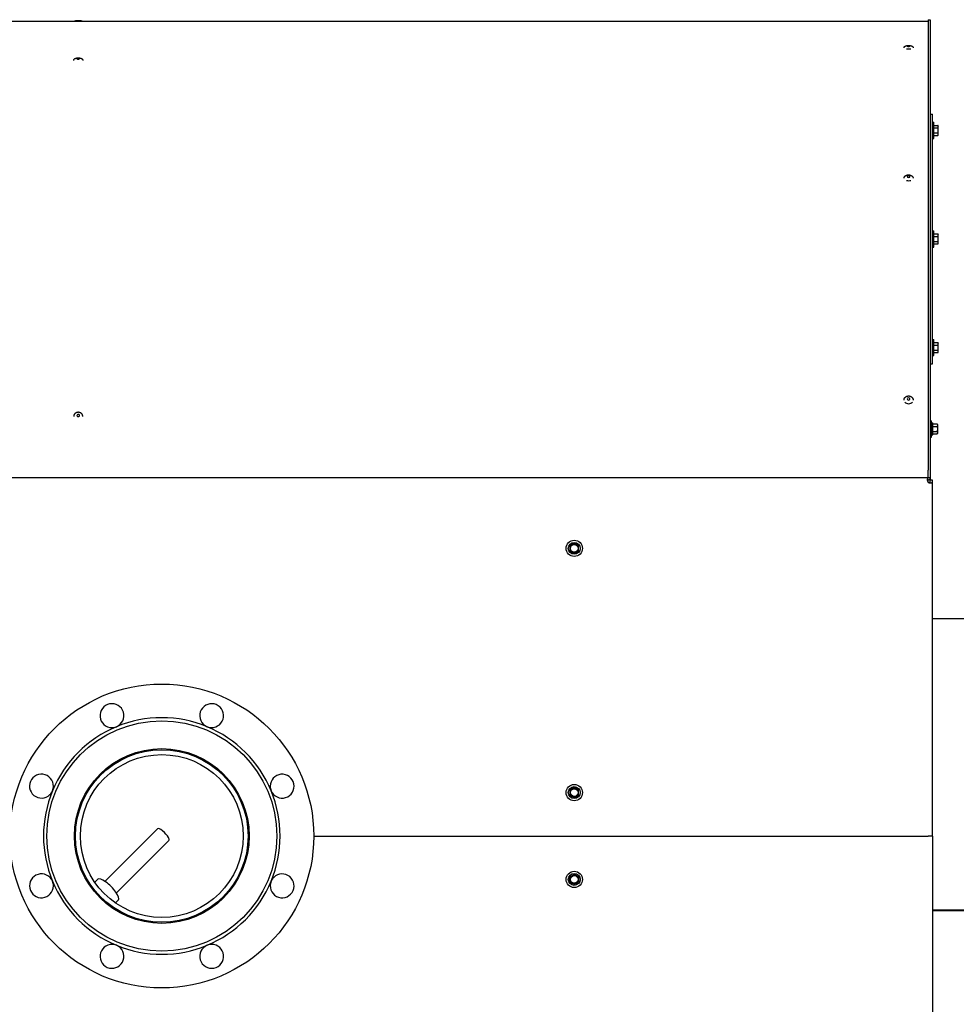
# Model space of a CAD drawing. Header units: millimetres. Extents: x -4279 to 763, y -2511 to 846.
# Tile 10 of 26: x -1796 to -933, y -1913 to -1006. Entities that reach past the tile are written whole.
import ezdxf

# ---------------------------------------------------------------- set-up
doc = ezdxf.new("R2010")
doc.units = ezdxf.units.MM
doc.linetypes.add('K5LT_BASIC', pattern=[0])
doc.layers.add('Системный слой (1)', color=7, linetype='Continuous', true_color=0x282828)

msp = doc.modelspace()

# ---------------------------------------------------------------- linework, layer by layer
at = {"layer": 'Системный слой (1)', "color": 150, "linetype": 'K5LT_BASIC', "lineweight": 30, "true_color": 0x0080ff}
for p, q in [((-959.03, -1006.33), (-957.03, -1006.33)), ((-959.03, -1006.33), (-959.03, -1421.37)), ((-957.03, -1006.33), (-957.03, -1421.37)), ((-2303.03, -1007.78), (-1723.03, -1007.78)), ((-1784.03, -1007.78), (-959.03, -1007.78)), ((-957.03, -1093.33), (-955.03, -1093.33)), ((-955.03, -1323.33), (-955.03, -1093.33)), ((-955.03, -1100.83), (-953.83, -1100.83)), ((-953.83, -1108.33), (-953.83, -1100.83)), ((-953.63, -1103.71), (-949.98, -1103.71)), ((-953.63, -1106.02), (-949.98, -1106.02)), ((-949.98, -1103.71), (-949.63, -1104.33)), ((-949.63, -1104.87), (-949.63, -1104.33)), ((-949.63, -1108.33), (-949.63, -1104.87)), ((-953.83, -1115.83), (-953.83, -1108.33)), ((-953.63, -1110.64), (-949.98, -1110.64)), ((-953.63, -1112.95), (-949.98, -1112.95)), ((-949.98, -1112.95), (-949.63, -1112.33)), ((-949.63, -1111.79), (-949.63, -1108.33)), ((-949.63, -1112.33), (-949.63, -1111.79)), ((-955.03, -1115.83), (-953.83, -1115.83)), ((-955.03, -1200.83), (-953.83, -1200.83)), ((-953.83, -1208.33), (-953.83, -1200.83)), ((-953.63, -1203.71), (-949.98, -1203.71)), ((-953.63, -1206.02), (-949.98, -1206.02)), ((-949.98, -1203.71), (-949.63, -1204.33)), ((-949.63, -1204.87), (-949.63, -1204.33)), ((-949.63, -1208.33), (-949.63, -1204.87)), ((-953.83, -1215.83), (-953.83, -1208.33)), ((-953.63, -1210.64), (-949.98, -1210.64)), ((-953.63, -1212.95), (-949.98, -1212.95)), ((-949.98, -1212.95), (-949.63, -1212.33)), ((-949.63, -1211.79), (-949.63, -1208.33)), ((-949.63, -1212.33), (-949.63, -1211.79)), ((-955.03, -1215.83), (-953.83, -1215.83)), ((-955.03, -1300.83), (-953.83, -1300.83)), ((-953.83, -1308.33), (-953.83, -1300.83)), ((-953.63, -1303.71), (-949.98, -1303.71)), ((-953.63, -1306.02), (-949.98, -1306.02)), ((-949.98, -1303.71), (-949.63, -1304.33)), ((-949.63, -1304.87), (-949.63, -1304.33)), ((-949.63, -1308.33), (-949.63, -1304.87)), ((-953.83, -1315.83), (-953.83, -1308.33)), ((-953.63, -1310.64), (-949.98, -1310.64)), ((-953.63, -1312.95), (-949.98, -1312.95)), ((-949.98, -1312.95), (-949.63, -1312.33)), ((-949.63, -1311.79), (-949.63, -1308.33)), ((-949.63, -1312.33), (-949.63, -1311.79)), ((-957.03, -1323.33), (-955.03, -1323.33)), ((-955.03, -1315.83), (-953.83, -1315.83)), ((-957.03, -1375.83), (-955.83, -1375.83)), ((-955.83, -1383.33), (-955.83, -1375.83)), ((-955.83, -1377.83), (-954.83, -1377.83)), ((-954.83, -1388.83), (-954.83, -1377.83)), ((-955.83, -1390.83), (-955.83, -1383.33)), ((-954.43, -1378.71), (-950.78, -1378.71)), ((-954.43, -1381.02), (-950.78, -1381.02)), ((-954.43, -1385.64), (-950.78, -1385.64)), ((-950.78, -1378.71), (-950.43, -1379.33)), ((-950.78, -1387.95), (-950.43, -1387.33)), ((-950.43, -1379.33), (-950.43, -1379.87)), ((-950.43, -1379.87), (-950.43, -1383.33)), ((-950.43, -1383.33), (-950.43, -1386.79)), ((-950.43, -1386.79), (-950.43, -1387.33)), ((-957.03, -1390.83), (-955.83, -1390.83)), ((-955.83, -1388.83), (-954.83, -1388.83)), ((-954.43, -1387.95), (-950.78, -1387.95)), ((-959.03, -1426.38), (-959.03, -1421.37)), ((-957.03, -1421.37), (-957.03, -1426.38)), ((-957.17, -1428.33), (-2530.03, -1428.33)), ((-959.82, -1430.04), (-959.82, -1430.04)), ((-959.03, -1428.33), (-959.03, -1426.38)), ((-959.03, -1432.46), (-959.03, -1430.43)), ((-957.17, -1430.33), (-957.17, -1428.33)), ((-957.17, -1428.33), (-957.17, -1428.34)), ((-957.17, -1428.34), (-957.17, -1430.34)), ((-957.17, -1430.34), (-957.17, -1430.33)), ((-957.03, -1426.38), (-957.03, -1430.47)), ((-955.03, -1430.47), (-957.03, -1430.47)), ((-957.03, -1430.47), (-957.03, -1430.48)), ((-955.04, -1430.48), (-957.03, -1430.48)), ((-955.04, -1430.48), (-955.03, -1430.47)), ((-955.03, -1758.33), (-955.03, -1430.47)), ((-956.74, -1433.13), (-956.74, -1433.13)), ((-1289.43, -1490.79), (-1289.03, -1491.02)), ((-1289.43, -1495.87), (-1289.03, -1495.64)), ((-1287.03, -1489.87), (-1289.03, -1491.02)), ((-1289.03, -1491.02), (-1289.03, -1493.33)), ((-1289.03, -1493.33), (-1289.03, -1495.64)), ((-1289.03, -1495.64), (-1287.03, -1496.79)), ((-1285.03, -1488.71), (-1287.03, -1489.87)), ((-1285.03, -1488.25), (-1285.03, -1488.71)), ((-1283.03, -1489.87), (-1285.03, -1488.71)), ((-1281.03, -1491.02), (-1283.03, -1489.87)), ((-1283.03, -1496.79), (-1281.03, -1495.64)), ((-1280.63, -1490.79), (-1281.03, -1491.02)), ((-1281.03, -1493.33), (-1281.03, -1491.02)), ((-1281.03, -1495.64), (-1281.03, -1493.33)), ((-1280.63, -1495.87), (-1281.03, -1495.64)), ((-1287.03, -1496.79), (-1285.03, -1497.95)), ((-1285.03, -1497.95), (-1283.03, -1496.79)), ((-1285.03, -1498.41), (-1285.03, -1497.95)), ((-881.03, -1558.33), (-955.03, -1558.33)), ((-1285.03, -1713.71), (-1287.03, -1714.87)), ((-1285.03, -1713.25), (-1285.03, -1713.71)), ((-1283.03, -1714.87), (-1285.03, -1713.71)), ((-1289.43, -1715.79), (-1289.03, -1716.02)), ((-1289.43, -1720.87), (-1289.03, -1720.64)), ((-1287.03, -1714.87), (-1289.03, -1716.02)), ((-1289.03, -1716.02), (-1289.03, -1718.33)), ((-1289.03, -1718.33), (-1289.03, -1720.64)), ((-1289.03, -1720.64), (-1287.03, -1721.79)), ((-1287.03, -1721.79), (-1285.03, -1722.95)), ((-1285.03, -1722.95), (-1283.03, -1721.79)), ((-1285.03, -1723.41), (-1285.03, -1722.95)), ((-1281.03, -1716.02), (-1283.03, -1714.87)), ((-1283.03, -1721.79), (-1281.03, -1720.64)), ((-1280.63, -1715.79), (-1281.03, -1716.02)), ((-1281.03, -1718.33), (-1281.03, -1716.02)), ((-1281.03, -1720.64), (-1281.03, -1718.33)), ((-1280.63, -1720.87), (-1281.03, -1720.64)), ((-1717.44, -1800.13), (-1669.03, -1751.73)), ((-1525.03, -1758.33), (-959.03, -1758.33)), ((-1525.03, -1758.33), (-959.03, -1758.33)), ((-955.03, -1758.33), (-959.03, -1758.33)), ((-955.03, -1758.33), (-959.03, -1758.33)), ((-955.03, -1758.33), (-955.03, -2086.19)), ((-1706.83, -1810.74), (-1658.42, -1762.33)), ((-1289.43, -1795.79), (-1289.03, -1796.02)), ((-1289.03, -1796.02), (-1287.03, -1794.87)), ((-1287.03, -1794.87), (-1285.03, -1793.71)), ((-1285.03, -1793.25), (-1285.03, -1793.71)), ((-1285.03, -1793.71), (-1283.03, -1794.87)), ((-1283.03, -1794.87), (-1281.03, -1796.02)), ((-1280.63, -1795.79), (-1281.03, -1796.02)), ((-1729.94, -1804.22), (-1730.66, -1804.94)), ((-1723.95, -1798.23), (-1726.71, -1800.99)), ((-1289.43, -1800.87), (-1289.03, -1800.64)), ((-1289.03, -1798.33), (-1289.03, -1796.02)), ((-1289.03, -1800.64), (-1289.03, -1798.33)), ((-1287.03, -1801.79), (-1289.03, -1800.64)), ((-1285.03, -1802.95), (-1287.03, -1801.79)), ((-1283.03, -1801.79), (-1285.03, -1802.95)), ((-1285.03, -1803.41), (-1285.03, -1802.95)), ((-1281.03, -1800.64), (-1283.03, -1801.79)), ((-1281.03, -1796.02), (-1281.03, -1798.33)), ((-1281.03, -1798.33), (-1281.03, -1800.64)), ((-1280.63, -1800.87), (-1281.03, -1800.64)), ((-1704.93, -1817.25), (-1707.69, -1820.01)), ((-1710.92, -1823.25), (-1711.64, -1823.96)), ((-955.03, -1826.25), (-881.03, -1826.25)), ((-881.03, -1827.21), (-955.03, -1827.21))]:
    msp.add_line(p, q, dxfattribs=at)
for centre, radius in [((-1285.03, -1493.33), 7.5), ((-1285.03, -1493.33), 5.5), ((-1285.03, -1493.33), 3.55), ((-1665.03, -1758.33), 140), ((-1665.03, -1758.33), 106), ((-1665.03, -1758.33), 80.5), ((-1665.03, -1758.33), 79.5), ((-1665.03, -1758.33), 75), ((-1285.03, -1718.33), 7.5), ((-1285.03, -1718.33), 5.5), ((-1285.03, -1718.33), 3.55), ((-1285.03, -1798.33), 7.5), ((-1285.03, -1798.33), 5.5), ((-1285.03, -1798.33), 3.55)]:
    msp.add_circle(centre, radius, dxfattribs=at)
for centre, radius, start, end in [((-957.32, -1430.63), 2.5, 222.97319, 227.02681), ((-1285.03, -1493.33), 4, 120, 180), ((-1285.03, -1493.33), 4, 180, 240), ((-1285.03, -1493.33), 4, 60, 120), ((-1285.03, -1493.33), 4, 0, 60), ((-1285.03, -1493.33), 4, 300, 0), ((-1285.03, -1493.33), 4, 240, 300), ((-1710.95, -1647.46), 11, 292.5, 270), ((-1619.1, -1647.46), 11, 247.5, 225), ((-1665.03, -1758.33), 109, 90, 112.5), ((-1665.03, -1758.33), 109, 67.5, 90), ((-1665.03, -1758.33), 109, 112.5, 157.5), ((-1710.95, -1647.46), 11, 270, 292.5), ((-1619.1, -1647.46), 11, 225, 247.5), ((-1665.03, -1758.33), 109, 22.5, 67.5), ((-1775.89, -1712.41), 11, 337.5, 315), ((-1554.16, -1712.41), 11, 202.5, 180), ((-1554.16, -1712.41), 11, 180, 202.5), ((-1665.03, -1758.33), 109, 157.5, 202.5), ((-1775.89, -1712.41), 11, 315, 337.5), ((-1665.03, -1758.33), 109, 337.5, 22.5), ((-1285.03, -1718.33), 4, 120, 180), ((-1285.03, -1718.33), 4, 180, 240), ((-1285.03, -1718.33), 4, 60, 120), ((-1285.03, -1718.33), 4, 240, 300), ((-1285.03, -1718.33), 4, 0, 60), ((-1285.03, -1718.33), 4, 300, 0), ((-1775.89, -1804.25), 11, 22.5, 0), ((-1554.16, -1804.25), 11, 157.5, 135), ((-1285.03, -1798.33), 4, 120, 180), ((-1285.03, -1798.33), 4, 60, 120), ((-1285.03, -1798.33), 4, 0, 60), ((-1665.03, -1758.33), 109, 202.5, 247.5), ((-1775.89, -1804.25), 11, 0, 22.5), ((-1665.03, -1758.33), 109, 292.5, 337.5), ((-1554.16, -1804.25), 11, 135, 157.5), ((-1285.03, -1798.33), 4, 180, 240), ((-1285.03, -1798.33), 4, 240, 300), ((-1285.03, -1798.33), 4, 300, 0), ((-1710.95, -1869.2), 11, 67.5, 45), ((-1665.03, -1758.33), 109, 247.5, 292.5), ((-1710.95, -1869.2), 11, 45, 67.5), ((-1619.1, -1869.2), 11, 112.5, 90), ((-1619.1, -1869.2), 11, 90, 112.5)]:
    msp.add_arc(centre, radius, start, end, dxfattribs=at)
for centre, major_axis, ratio, start_param, end_param in [((-977.03, -1032.35), (4.2, 0), 0.199368, 4.216072, 5.208706), ((-977.03, -1030.69), (-1.23, 0), 0.199368, 4.712389, 6.283185), ((-977.03, -1030.69), (-1.23, 0), 0.199368, 0, 3.141593), ((-977.03, -1030.69), (-1.23, 0), 0.199368, 3.141593, 4.712389), ((-1742.03, -1042.33), (-1.23, 0), 0.292893, 5.470062, 6.283185), ((-1742.03, -1042.33), (-1.23, 0), 0.292893, 0, 3.141593), ((-1742.03, -1042.33), (-1.23, 0), 0.292893, 3.141593, 5.470062), ((-953.63, -1103.25), (0, -0.462), 0.866025, 5.759587, 6.283185), ((-953.63, -1105.79), (0.4, 0), 0.57735, 4.18879, 4.712389), ((-953.63, -1110.87), (-0.4, 0), 0.57735, 4.712389, 5.235988), ((-953.63, -1113.41), (0, 0.462), 0.866025, 0, 0.523599), ((-977.03, -1150.93), (-1.23, 0), 0.544639, 4.712389, 6.283185), ((-977.03, -1150.93), (-1.23, 0), 0.544639, 0, 3.141593), ((-977.03, -1150.93), (-1.23, 0), 0.544639, 3.141593, 4.712389), ((-977.03, -1152.36), (4.2, 0), 0.544639, 4.216072, 5.208706), ((-953.63, -1203.25), (0, -0.462), 0.866025, 5.759587, 6.283185), ((-953.63, -1205.79), (0.4, 0), 0.57735, 4.18879, 4.712389), ((-953.63, -1210.87), (-0.4, 0), 0.57735, 4.712389, 5.235988), ((-953.63, -1213.41), (0, 0.462), 0.866025, 0, 0.523599), ((-953.63, -1303.25), (0, -0.462), 0.866025, 5.759587, 6.283185), ((-953.63, -1305.79), (0.4, 0), 0.57735, 4.18879, 4.712389), ((-953.63, -1310.87), (-0.4, 0), 0.57735, 4.712389, 5.235988), ((-953.63, -1313.41), (0, 0.462), 0.866025, 0, 0.523599), ((-977.03, -1356.69), (4.2, 0), 0.814116, 3.725828, 5.69895), ((-977.03, -1355.7), (-1.23, 0), 0.814116, 4.712389, 6.283185), ((-977.03, -1355.7), (-1.23, 0), 0.814116, 0, 3.141593), ((-977.03, -1355.7), (-1.23, 0), 0.814116, 3.141593, 4.712389), ((-1742.03, -1370.96), (-1.23, 0), 0.85018, 5.470062, 6.283185), ((-1742.03, -1370.96), (-1.23, 0), 0.85018, 0, 3.141593), ((-1742.03, -1370.96), (-1.23, 0), 0.85018, 3.141593, 5.470062), ((-954.43, -1378.25), (0, -0.462), 0.866025, 4.712389, 6.283185), ((-954.43, -1380.79), (0.4, 0), 0.57735, 3.141593, 4.712389), ((-954.43, -1385.87), (-0.4, 0), 0.57735, 4.712389, 6.283185), ((-954.43, -1388.41), (0, 0.462), 0.866025, 0, 1.570796), ((-1663.72, -1757.03), (5.3, -5.3), 0.292372, 0.785398, 3.141593), ((-1663.72, -1757.03), (5.3, -5.3), 0.292372, 0, 0.785398), ((-1714.44, -1807.74), (9.51, -9.51), 0.292372, 0, 3.141593)]:
    msp.add_ellipse(centre, major_axis=major_axis, ratio=ratio, start_param=start_param, end_param=end_param, dxfattribs=at)
for points, knots in [([(-1745.76, -1007.78), (-1745.72, -1007.74), (-1745.68, -1007.7), (-1745.63, -1007.65), (-1745.61, -1007.64), (-1745.56, -1007.6), (-1745.53, -1007.58), (-1745.5, -1007.55), (-1745.49, -1007.55), (-1745.48, -1007.54), (-1745.47, -1007.53), (-1745.41, -1007.49), (-1745.35, -1007.46), (-1745.23, -1007.4), (-1745.17, -1007.37), (-1745.07, -1007.33), (-1745.03, -1007.32), (-1744.96, -1007.29), (-1744.92, -1007.28), (-1744.86, -1007.27), (-1744.83, -1007.26), (-1744.78, -1007.25), (-1744.75, -1007.24), (-1744.69, -1007.23), (-1744.65, -1007.23), (-1744.58, -1007.21), (-1744.55, -1007.21), (-1744.48, -1007.2), (-1744.44, -1007.2), (-1744.34, -1007.18), (-1744.28, -1007.18), (-1744.13, -1007.17), (-1744.05, -1007.16), (-1743.95, -1007.15)], [3.673139, 3.673139, 3.673139, 3.673139, 4.129393, 4.129393, 4.346866, 4.346866, 4.63939, 4.63939, 4.717531, 4.717531, 4.795673, 4.795673, 5.390483, 5.390483, 5.998188, 5.998188, 6.42641, 6.42641, 6.854632, 6.854632, 7.204916, 7.204916, 7.5552, 7.5552, 8.064709, 8.064709, 8.574217, 8.574217, 9.083726, 9.083726, 9.955834, 9.955834, 11.008534, 11.008534, 11.008534, 11.008534]), ([(-1743.95, -1007.15), (-1743.88, -1007.15), (-1743.8, -1007.14), (-1743.63, -1007.13), (-1743.54, -1007.13), (-1743.35, -1007.12), (-1743.26, -1007.12), (-1743.06, -1007.11), (-1742.96, -1007.11), (-1742.75, -1007.11), (-1742.65, -1007.1), (-1742.44, -1007.1), (-1742.33, -1007.1), (-1742.11, -1007.1), (-1742, -1007.1), (-1741.78, -1007.1), (-1741.68, -1007.1), (-1741.46, -1007.1), (-1741.36, -1007.11), (-1741.15, -1007.11), (-1741.05, -1007.11), (-1740.85, -1007.12), (-1740.75, -1007.12), (-1740.56, -1007.13), (-1740.47, -1007.13), (-1740.3, -1007.14), (-1740.22, -1007.15), (-1740.09, -1007.15), (-1740.04, -1007.16), (-1739.92, -1007.17), (-1739.85, -1007.17), (-1739.71, -1007.18), (-1739.65, -1007.19), (-1739.53, -1007.21), (-1739.47, -1007.21), (-1739.38, -1007.23), (-1739.34, -1007.24), (-1739.28, -1007.25), (-1739.24, -1007.26), (-1739.18, -1007.27), (-1739.15, -1007.28), (-1739.1, -1007.29), (-1739.07, -1007.3), (-1739, -1007.32), (-1738.96, -1007.34), (-1738.89, -1007.37), (-1738.85, -1007.39), (-1738.75, -1007.43), (-1738.69, -1007.47), (-1738.57, -1007.54), (-1738.52, -1007.58), (-1738.42, -1007.66), (-1738.37, -1007.7), (-1738.32, -1007.76), (-1738.31, -1007.77), (-1738.29, -1007.78)], [0, 0, 0, 0, 0.898402, 0.898402, 1.800675, 1.800675, 2.708729, 2.708729, 3.618337, 3.618337, 4.531251, 4.531251, 5.446982, 5.446982, 6.36541, 6.36541, 7.284828, 7.284828, 8.200946, 8.200946, 9.114219, 9.114219, 10.025202, 10.025202, 10.932571, 10.932571, 11.838366, 11.838366, 12.399842, 12.399842, 13.290755, 13.290755, 14.179026, 14.179026, 15.049426, 15.049426, 15.511792, 15.511792, 15.974158, 15.974158, 16.305183, 16.305183, 16.636209, 16.636209, 17.043301, 17.043301, 17.450393, 17.450393, 18.066442, 18.066442, 18.661391, 18.661391, 19.174967, 19.174967, 19.319518, 19.319518, 19.319518, 19.319518]), ([(-981.23, -1032.35), (-981.23, -1032.28), (-981.22, -1032.21), (-981.21, -1032.07), (-981.19, -1032), (-981.16, -1031.88), (-981.15, -1031.82), (-981.1, -1031.7), (-981.08, -1031.63), (-981.02, -1031.5), (-980.98, -1031.44), (-980.91, -1031.32), (-980.87, -1031.27), (-980.78, -1031.16), (-980.73, -1031.11), (-980.67, -1031.05), (-980.66, -1031.04), (-980.6, -1030.98), (-980.55, -1030.93), (-980.43, -1030.84), (-980.38, -1030.8), (-980.26, -1030.73), (-980.2, -1030.69), (-980.08, -1030.63), (-980.02, -1030.6), (-979.9, -1030.55), (-979.84, -1030.53), (-979.71, -1030.48), (-979.65, -1030.46), (-979.51, -1030.42), (-979.43, -1030.4), (-979.26, -1030.36), (-979.17, -1030.34), (-978.99, -1030.31), (-978.9, -1030.29), (-978.71, -1030.26), (-978.61, -1030.25), (-978.41, -1030.22), (-978.3, -1030.21), (-978.09, -1030.19), (-977.98, -1030.19), (-977.79, -1030.17), (-977.72, -1030.17), (-977.53, -1030.16), (-977.41, -1030.16), (-977.18, -1030.15), (-977.06, -1030.15), (-976.82, -1030.15), (-976.7, -1030.16), (-976.47, -1030.16), (-976.35, -1030.17), (-976.13, -1030.18), (-976.02, -1030.19), (-975.83, -1030.21), (-975.75, -1030.21), (-975.57, -1030.23), (-975.47, -1030.25), (-975.27, -1030.27), (-975.17, -1030.29), (-974.98, -1030.32), (-974.89, -1030.34), (-974.72, -1030.38), (-974.63, -1030.4), (-974.47, -1030.44), (-974.39, -1030.47), (-974.25, -1030.52), (-974.19, -1030.54), (-974.07, -1030.59), (-974.01, -1030.62), (-973.88, -1030.68), (-973.82, -1030.71), (-973.7, -1030.78), (-973.64, -1030.83), (-973.52, -1030.91), (-973.47, -1030.96), (-973.36, -1031.07), (-973.31, -1031.12), (-973.24, -1031.2), (-973.23, -1031.22), (-973.18, -1031.28), (-973.14, -1031.33), (-973.08, -1031.43), (-973.04, -1031.5), (-972.98, -1031.62), (-972.95, -1031.69), (-972.9, -1031.82), (-972.89, -1031.89), (-972.85, -1032.03), (-972.84, -1032.1), (-972.83, -1032.23), (-972.83, -1032.29), (-972.83, -1032.35)], [0, 0, 0, 0, 0.514711, 0.514711, 1.03, 1.03, 1.471638, 1.471638, 1.991167, 1.991167, 2.514783, 2.514783, 3.045196, 3.045196, 3.587929, 3.587929, 3.697979, 3.697979, 4.265364, 4.265364, 4.857153, 4.857153, 5.452749, 5.452749, 6.048345, 6.048345, 6.649027, 6.649027, 7.24971, 7.24971, 8.013836, 8.013836, 8.795171, 8.795171, 9.583973, 9.583973, 10.382336, 10.382336, 11.188598, 11.188598, 12.001462, 12.001462, 12.545963, 12.545963, 13.370484, 13.370484, 14.204174, 14.204174, 15.041215, 15.041215, 15.869522, 15.869522, 16.690977, 16.690977, 17.287625, 17.287625, 18.096657, 18.096657, 18.899954, 18.899954, 19.694884, 19.694884, 20.480184, 20.480184, 21.251601, 21.251601, 21.85561, 21.85561, 22.459618, 22.459618, 23.060297, 23.060297, 23.660977, 23.660977, 24.262844, 24.262844, 24.827043, 24.827043, 25.03683, 25.03683, 25.456404, 25.456404, 25.989294, 25.989294, 26.512758, 26.512758, 27.031546, 27.031546, 27.547844, 27.547844, 28, 28, 28, 28]), ([(-1746.23, -1043.95), (-1746.23, -1043.88), (-1746.22, -1043.81), (-1746.21, -1043.66), (-1746.19, -1043.59), (-1746.16, -1043.47), (-1746.15, -1043.42), (-1746.11, -1043.3), (-1746.09, -1043.23), (-1746.03, -1043.1), (-1745.99, -1043.03), (-1745.92, -1042.9), (-1745.88, -1042.84), (-1745.79, -1042.72), (-1745.74, -1042.66), (-1745.66, -1042.58), (-1745.63, -1042.55), (-1745.55, -1042.47), (-1745.49, -1042.42), (-1745.37, -1042.32), (-1745.3, -1042.27), (-1745.17, -1042.18), (-1745.09, -1042.14), (-1744.95, -1042.06), (-1744.87, -1042.02), (-1744.71, -1041.95), (-1744.62, -1041.92), (-1744.45, -1041.86), (-1744.36, -1041.83), (-1744.17, -1041.77), (-1744.07, -1041.75), (-1743.87, -1041.7), (-1743.77, -1041.68), (-1743.56, -1041.64), (-1743.45, -1041.62), (-1743.23, -1041.59), (-1743.12, -1041.58), (-1742.9, -1041.56), (-1742.8, -1041.55), (-1742.57, -1041.53), (-1742.45, -1041.53), (-1742.21, -1041.52), (-1742.08, -1041.52), (-1741.83, -1041.52), (-1741.71, -1041.52), (-1741.55, -1041.53), (-1741.51, -1041.53), (-1741.36, -1041.54), (-1741.24, -1041.55), (-1741, -1041.57), (-1740.88, -1041.59), (-1740.72, -1041.61), (-1740.66, -1041.62), (-1740.5, -1041.64), (-1740.39, -1041.66), (-1740.18, -1041.7), (-1740.08, -1041.72), (-1739.88, -1041.77), (-1739.78, -1041.8), (-1739.6, -1041.86), (-1739.51, -1041.89), (-1739.33, -1041.96), (-1739.25, -1041.99), (-1739.09, -1042.07), (-1739.01, -1042.11), (-1738.86, -1042.2), (-1738.78, -1042.25), (-1738.65, -1042.35), (-1738.58, -1042.4), (-1738.46, -1042.51), (-1738.4, -1042.57), (-1738.3, -1042.68), (-1738.25, -1042.74), (-1738.17, -1042.85), (-1738.14, -1042.89), (-1738.08, -1043), (-1738.04, -1043.06), (-1737.98, -1043.2), (-1737.95, -1043.27), (-1737.9, -1043.41), (-1737.88, -1043.48), (-1737.85, -1043.63), (-1737.84, -1043.7), (-1737.83, -1043.83), (-1737.83, -1043.89), (-1737.83, -1043.95)], [0, 0, 0, 0, 0.508819, 0.508819, 1.018805, 1.018805, 1.374649, 1.374649, 1.891615, 1.891615, 2.415509, 2.415509, 2.95077, 2.95077, 3.504585, 3.504585, 3.793736, 3.793736, 4.383404, 4.383404, 5.001477, 5.001477, 5.656182, 5.656182, 6.342932, 6.342932, 7.060699, 7.060699, 7.797857, 7.797857, 8.548222, 8.548222, 9.31019, 9.31019, 10.081257, 10.081257, 10.860651, 10.860651, 11.544252, 11.544252, 12.340679, 12.340679, 13.14884, 13.14884, 13.963209, 13.963209, 14.196725, 14.196725, 14.997668, 14.997668, 15.787743, 15.787743, 16.164688, 16.164688, 16.941846, 16.941846, 17.711016, 17.711016, 18.470488, 18.470488, 19.216961, 19.216961, 19.94857, 19.94857, 20.651264, 20.651264, 21.322158, 21.322158, 21.95959, 21.95959, 22.559083, 22.559083, 23.130496, 23.130496, 23.48606, 23.48606, 24.024224, 24.024224, 24.549373, 24.549373, 25.067248, 25.067248, 25.579148, 25.579148, 26, 26, 26, 26]), ([(-949.63, -1104.87), (-949.63, -1104.78), (-949.64, -1104.62), (-949.69, -1104.37), (-949.79, -1104.07), (-949.9, -1103.85), (-949.98, -1103.71)], [0, 0, 0, 0, 1.514602, 2.909908, 4.412162, 7, 7, 7, 7]), ([(-949.98, -1106.02), (-949.9, -1105.88), (-949.79, -1105.66), (-949.69, -1105.37), (-949.64, -1105.13), (-949.63, -1104.96), (-949.63, -1104.87)], [0, 0, 0, 0, 2.716485, 3.971152, 5.358814, 7, 7, 7, 7]), ([(-949.63, -1108.33), (-949.63, -1108.27), (-949.63, -1108.14), (-949.64, -1107.95), (-949.65, -1107.79), (-949.66, -1107.67), (-949.67, -1107.55), (-949.69, -1107.4), (-949.72, -1107.18), (-949.77, -1106.9), (-949.84, -1106.55), (-949.92, -1106.25), (-949.97, -1106.08), (-949.98, -1106.02)], [0, 0, 0, 0, 1.025449, 2.050899, 3.076348, 3.589073, 4.101798, 5.003688, 5.905579, 7.709361, 9.644036, 11.721565, 12.639442, 12.639442, 12.639442, 12.639442]), ([(-949.98, -1110.64), (-949.98, -1110.64), (-949.98, -1110.63), (-949.97, -1110.61), (-949.96, -1110.57), (-949.94, -1110.49), (-949.9, -1110.34), (-949.84, -1110.09), (-949.77, -1109.77), (-949.71, -1109.44), (-949.68, -1109.18), (-949.66, -1109), (-949.64, -1108.82), (-949.63, -1108.6), (-949.63, -1108.42), (-949.63, -1108.33)], [0, 0, 0, 0, 0.061033, 0.152582, 0.335681, 0.701878, 1.434272, 2.868543, 4.81921, 6.864755, 8.308427, 9.030262, 9.752098, 11.19577, 12.639442, 12.639442, 12.639442, 12.639442]), ([(-949.63, -1111.79), (-949.63, -1111.71), (-949.64, -1111.55), (-949.69, -1111.3), (-949.79, -1111), (-949.9, -1110.78), (-949.98, -1110.64)], [0, 0, 0, 0, 1.514603, 2.909909, 4.412163, 7, 7, 7, 7]), ([(-949.98, -1112.95), (-949.93, -1112.85), (-949.85, -1112.7), (-949.76, -1112.49), (-949.69, -1112.29), (-949.64, -1112.06), (-949.63, -1111.89), (-949.63, -1111.79)], [0, 0, 0, 0, 2.106246, 3.104131, 4.537972, 6.124023, 8, 8, 8, 8]), ([(-981.23, -1152.36), (-981.23, -1152.27), (-981.22, -1152.17), (-981.2, -1151.99), (-981.19, -1151.9), (-981.16, -1151.77), (-981.14, -1151.72), (-981.11, -1151.59), (-981.08, -1151.5), (-981.01, -1151.33), (-980.97, -1151.25), (-980.92, -1151.15), (-980.91, -1151.14), (-980.87, -1151.07), (-980.84, -1151.02), (-980.79, -1150.95), (-980.78, -1150.93), (-980.76, -1150.91), (-980.75, -1150.89), (-980.69, -1150.8), (-980.63, -1150.72), (-980.5, -1150.58), (-980.44, -1150.52), (-980.3, -1150.39), (-980.23, -1150.32), (-980.06, -1150.19), (-979.97, -1150.12), (-979.79, -1150), (-979.69, -1149.95), (-979.49, -1149.84), (-979.38, -1149.79), (-979.17, -1149.69), (-979.05, -1149.65), (-978.82, -1149.57), (-978.7, -1149.53), (-978.46, -1149.46), (-978.33, -1149.43), (-978.08, -1149.38), (-977.95, -1149.36), (-977.68, -1149.33), (-977.54, -1149.31), (-977.26, -1149.3), (-977.12, -1149.29), (-976.84, -1149.3), (-976.7, -1149.3), (-976.42, -1149.32), (-976.28, -1149.34), (-976.01, -1149.38), (-975.88, -1149.4), (-975.62, -1149.46), (-975.49, -1149.49), (-975.25, -1149.56), (-975.13, -1149.6), (-974.9, -1149.69), (-974.78, -1149.73), (-974.57, -1149.83), (-974.46, -1149.89), (-974.26, -1150), (-974.17, -1150.07), (-973.98, -1150.19), (-973.9, -1150.26), (-973.73, -1150.4), (-973.66, -1150.47), (-973.51, -1150.62), (-973.44, -1150.7), (-973.32, -1150.86), (-973.26, -1150.94), (-973.16, -1151.11), (-973.12, -1151.19), (-973.04, -1151.36), (-973, -1151.45), (-972.94, -1151.62), (-972.92, -1151.7), (-972.87, -1151.87), (-972.86, -1151.96), (-972.83, -1152.15), (-972.83, -1152.25), (-972.83, -1152.36)], [0, 0, 0, 0, 0.559311, 0.559311, 1.120307, 1.120307, 1.408548, 1.408548, 1.978402, 1.978402, 2.557744, 2.557744, 2.633397, 2.633397, 3.046633, 3.046633, 3.149942, 3.149942, 3.253251, 3.253251, 3.866224, 3.866224, 4.408346, 4.408346, 5.056384, 5.056384, 5.723242, 5.723242, 6.407861, 6.407861, 7.108468, 7.108468, 7.822619, 7.822619, 8.549144, 8.549144, 9.286685, 9.286685, 10.037233, 10.037233, 10.801098, 10.801098, 11.580286, 11.580286, 12.378101, 12.378101, 13.154041, 13.154041, 13.913851, 13.913851, 14.661577, 14.661577, 15.396125, 15.396125, 16.118802, 16.118802, 16.828116, 16.828116, 17.522803, 17.522803, 18.201027, 18.201027, 18.859205, 18.859205, 19.49756, 19.49756, 20.118066, 20.118066, 20.69637, 20.69637, 21.283957, 21.283957, 21.805568, 21.805568, 22.373476, 22.373476, 23, 23, 23, 23]), ([(-949.63, -1204.87), (-949.63, -1204.78), (-949.64, -1204.62), (-949.69, -1204.37), (-949.79, -1204.07), (-949.9, -1203.85), (-949.98, -1203.71)], [0, 0, 0, 0, 1.514602, 2.909908, 4.412162, 7, 7, 7, 7]), ([(-949.98, -1206.02), (-949.9, -1205.88), (-949.79, -1205.66), (-949.69, -1205.37), (-949.64, -1205.13), (-949.63, -1204.96), (-949.63, -1204.87)], [0, 0, 0, 0, 2.716485, 3.971152, 5.358814, 7, 7, 7, 7]), ([(-949.63, -1208.33), (-949.63, -1208.27), (-949.63, -1208.14), (-949.64, -1207.95), (-949.65, -1207.79), (-949.66, -1207.67), (-949.67, -1207.55), (-949.69, -1207.4), (-949.72, -1207.18), (-949.77, -1206.9), (-949.84, -1206.55), (-949.92, -1206.25), (-949.97, -1206.08), (-949.98, -1206.02)], [0, 0, 0, 0, 1.025449, 2.050899, 3.076348, 3.589073, 4.101798, 5.003688, 5.905579, 7.709361, 9.644036, 11.721565, 12.639442, 12.639442, 12.639442, 12.639442]), ([(-949.98, -1210.64), (-949.98, -1210.64), (-949.98, -1210.63), (-949.97, -1210.61), (-949.96, -1210.57), (-949.94, -1210.49), (-949.9, -1210.34), (-949.84, -1210.09), (-949.77, -1209.77), (-949.71, -1209.44), (-949.68, -1209.18), (-949.66, -1209), (-949.64, -1208.82), (-949.63, -1208.6), (-949.63, -1208.42), (-949.63, -1208.33)], [0, 0, 0, 0, 0.061033, 0.152582, 0.335681, 0.701878, 1.434272, 2.868543, 4.81921, 6.864755, 8.308427, 9.030262, 9.752098, 11.19577, 12.639442, 12.639442, 12.639442, 12.639442]), ([(-949.63, -1211.79), (-949.63, -1211.71), (-949.64, -1211.55), (-949.69, -1211.3), (-949.79, -1211), (-949.9, -1210.78), (-949.98, -1210.64)], [0, 0, 0, 0, 1.514603, 2.909909, 4.412163, 7, 7, 7, 7]), ([(-949.98, -1212.95), (-949.93, -1212.85), (-949.85, -1212.7), (-949.76, -1212.49), (-949.69, -1212.29), (-949.64, -1212.06), (-949.63, -1211.89), (-949.63, -1211.79)], [0, 0, 0, 0, 2.106246, 3.104131, 4.537972, 6.124023, 8, 8, 8, 8]), ([(-949.63, -1304.87), (-949.63, -1304.78), (-949.64, -1304.62), (-949.69, -1304.37), (-949.79, -1304.07), (-949.9, -1303.85), (-949.98, -1303.71)], [0, 0, 0, 0, 1.514602, 2.909908, 4.412162, 7, 7, 7, 7]), ([(-949.98, -1306.02), (-949.9, -1305.88), (-949.79, -1305.66), (-949.69, -1305.37), (-949.64, -1305.13), (-949.63, -1304.96), (-949.63, -1304.87)], [0, 0, 0, 0, 2.716485, 3.971152, 5.358814, 7, 7, 7, 7]), ([(-949.63, -1308.33), (-949.63, -1308.27), (-949.63, -1308.14), (-949.64, -1307.95), (-949.65, -1307.79), (-949.66, -1307.67), (-949.67, -1307.55), (-949.69, -1307.4), (-949.72, -1307.18), (-949.77, -1306.9), (-949.84, -1306.55), (-949.92, -1306.25), (-949.97, -1306.08), (-949.98, -1306.02)], [0, 0, 0, 0, 1.025449, 2.050899, 3.076348, 3.589073, 4.101798, 5.003688, 5.905579, 7.709361, 9.644036, 11.721565, 12.639442, 12.639442, 12.639442, 12.639442]), ([(-949.98, -1310.64), (-949.98, -1310.64), (-949.98, -1310.63), (-949.97, -1310.61), (-949.96, -1310.57), (-949.94, -1310.49), (-949.9, -1310.34), (-949.84, -1310.09), (-949.77, -1309.77), (-949.71, -1309.44), (-949.68, -1309.18), (-949.66, -1309), (-949.64, -1308.82), (-949.63, -1308.6), (-949.63, -1308.42), (-949.63, -1308.33)], [0, 0, 0, 0, 0.061033, 0.152582, 0.335681, 0.701878, 1.434272, 2.868543, 4.81921, 6.864755, 8.308427, 9.030262, 9.752098, 11.19577, 12.639442, 12.639442, 12.639442, 12.639442]), ([(-949.63, -1311.79), (-949.63, -1311.71), (-949.64, -1311.55), (-949.69, -1311.3), (-949.79, -1311), (-949.9, -1310.78), (-949.98, -1310.64)], [0, 0, 0, 0, 1.514603, 2.909909, 4.412163, 7, 7, 7, 7]), ([(-949.98, -1312.95), (-949.93, -1312.85), (-949.85, -1312.7), (-949.76, -1312.49), (-949.69, -1312.29), (-949.64, -1312.06), (-949.63, -1311.89), (-949.63, -1311.79)], [0, 0, 0, 0, 2.106246, 3.104131, 4.537972, 6.124023, 8, 8, 8, 8]), ([(-981.23, -1356.69), (-981.23, -1356.57), (-981.22, -1356.44), (-981.19, -1356.19), (-981.17, -1356.07), (-981.12, -1355.83), (-981.08, -1355.7), (-981, -1355.47), (-980.95, -1355.35), (-980.84, -1355.12), (-980.78, -1355), (-980.67, -1354.82), (-980.62, -1354.74), (-980.49, -1354.57), (-980.41, -1354.46), (-980.23, -1354.26), (-980.13, -1354.17), (-979.98, -1354.03), (-979.93, -1353.98), (-979.76, -1353.85), (-979.65, -1353.76), (-979.41, -1353.61), (-979.29, -1353.54), (-979.04, -1353.41), (-978.91, -1353.34), (-978.64, -1353.24), (-978.5, -1353.19), (-978.21, -1353.1), (-978.06, -1353.07), (-977.76, -1353.01), (-977.61, -1352.99), (-977.29, -1352.96), (-977.13, -1352.95), (-976.81, -1352.96), (-976.65, -1352.97), (-976.33, -1353), (-976.18, -1353.03), (-975.87, -1353.09), (-975.73, -1353.13), (-975.44, -1353.23), (-975.3, -1353.28), (-975.03, -1353.4), (-974.9, -1353.46), (-974.74, -1353.55), (-974.71, -1353.57), (-974.64, -1353.61), (-974.59, -1353.64), (-974.46, -1353.72), (-974.38, -1353.78), (-974.19, -1353.92), (-974.1, -1354.01), (-973.9, -1354.18), (-973.81, -1354.28), (-973.63, -1354.48), (-973.55, -1354.59), (-973.39, -1354.8), (-973.32, -1354.92), (-973.22, -1355.1), (-973.18, -1355.18), (-973.09, -1355.37), (-973.04, -1355.49), (-972.96, -1355.73), (-972.93, -1355.85), (-972.89, -1356.05), (-972.87, -1356.12), (-972.84, -1356.32), (-972.83, -1356.45), (-972.83, -1356.61), (-972.83, -1356.65), (-972.83, -1356.69)], [0, 0, 0, 0, 0.647381, 0.647381, 1.295007, 1.295007, 1.943871, 1.943871, 2.599246, 2.599246, 3.259426, 3.259426, 3.714166, 3.714166, 4.389315, 4.389315, 5.071852, 5.071852, 5.442577, 5.442577, 6.141632, 6.141632, 6.849696, 6.849696, 7.569123, 7.569123, 8.300226, 8.300226, 9.0438, 9.0438, 9.803762, 9.803762, 10.579382, 10.579382, 11.372866, 11.372866, 12.144333, 12.144333, 12.899006, 12.899006, 13.639446, 13.639446, 14.366656, 14.366656, 14.534834, 14.534834, 14.794576, 14.794576, 15.314059, 15.314059, 15.956876, 15.956876, 16.650162, 16.650162, 17.332186, 17.332186, 18.005986, 18.005986, 18.438718, 18.438718, 19.099283, 19.099283, 19.75467, 19.75467, 20.144478, 20.144478, 20.793825, 20.793825, 21, 21, 21, 21]), ([(-1737.83, -1371.85), (-1737.83, -1371.72), (-1737.83, -1371.59), (-1737.86, -1371.33), (-1737.88, -1371.2), (-1737.94, -1370.95), (-1737.98, -1370.82), (-1738.07, -1370.57), (-1738.12, -1370.45), (-1738.23, -1370.21), (-1738.29, -1370.09), (-1738.42, -1369.89), (-1738.47, -1369.81), (-1738.61, -1369.62), (-1738.7, -1369.52), (-1738.88, -1369.31), (-1738.98, -1369.21), (-1739.13, -1369.08), (-1739.18, -1369.03), (-1739.35, -1368.9), (-1739.46, -1368.82), (-1739.7, -1368.66), (-1739.83, -1368.59), (-1740.02, -1368.49), (-1740.08, -1368.46), (-1740.27, -1368.37), (-1740.41, -1368.32), (-1740.7, -1368.22), (-1740.84, -1368.18), (-1741.05, -1368.13), (-1741.11, -1368.12), (-1741.32, -1368.08), (-1741.48, -1368.06), (-1741.79, -1368.03), (-1741.95, -1368.03), (-1742.15, -1368.03), (-1742.2, -1368.03), (-1742.41, -1368.04), (-1742.57, -1368.06), (-1742.89, -1368.11), (-1743.05, -1368.14), (-1743.23, -1368.19), (-1743.27, -1368.2), (-1743.45, -1368.25), (-1743.6, -1368.3), (-1743.88, -1368.42), (-1744.02, -1368.48), (-1744.28, -1368.62), (-1744.41, -1368.7), (-1744.62, -1368.84), (-1744.7, -1368.9), (-1744.88, -1369.04), (-1744.98, -1369.13), (-1745.18, -1369.32), (-1745.27, -1369.42), (-1745.45, -1369.63), (-1745.54, -1369.74), (-1745.69, -1369.97), (-1745.76, -1370.09), (-1745.88, -1370.33), (-1745.94, -1370.45), (-1746.03, -1370.7), (-1746.08, -1370.83), (-1746.14, -1371.07), (-1746.16, -1371.19), (-1746.2, -1371.44), (-1746.22, -1371.57), (-1746.23, -1371.75), (-1746.23, -1371.8), (-1746.23, -1371.85)], [0, 0, 0, 0, 0.668259, 0.668259, 1.337106, 1.337106, 2.006441, 2.006441, 2.681074, 2.681074, 3.360337, 3.360337, 3.852866, 3.852866, 4.545503, 4.545503, 5.244743, 5.244743, 5.570699, 5.570699, 6.284537, 6.284537, 6.998375, 6.998375, 7.324006, 7.324006, 8.063264, 8.063264, 8.802522, 8.802522, 9.08922, 9.08922, 9.860377, 9.860377, 10.631535, 10.631535, 10.851082, 10.851082, 11.646803, 11.646803, 12.421693, 12.421693, 12.59903, 12.59903, 13.356588, 13.356588, 14.099505, 14.099505, 14.831543, 14.831543, 15.344041, 15.344041, 15.995114, 15.995114, 16.70157, 16.70157, 17.397834, 17.397834, 18.08708, 18.08708, 18.769051, 18.769051, 19.445966, 19.445966, 20.060394, 20.060394, 20.730636, 20.730636, 21, 21, 21, 21]), ([(-950.78, -1378.71), (-950.73, -1378.81), (-950.65, -1378.96), (-950.56, -1379.17), (-950.49, -1379.37), (-950.44, -1379.61), (-950.43, -1379.77), (-950.43, -1379.87)], [0, 0, 0, 0, 2.106246, 3.104131, 4.537972, 6.124023, 8, 8, 8, 8]), ([(-950.43, -1379.87), (-950.43, -1379.95), (-950.44, -1380.11), (-950.49, -1380.36), (-950.59, -1380.66), (-950.7, -1380.88), (-950.78, -1381.02)], [0, 0, 0, 0, 1.514603, 2.909909, 4.412163, 7, 7, 7, 7]), ([(-950.78, -1381.02), (-950.78, -1381.02), (-950.78, -1381.03), (-950.77, -1381.05), (-950.76, -1381.09), (-950.74, -1381.17), (-950.7, -1381.32), (-950.64, -1381.57), (-950.57, -1381.89), (-950.51, -1382.23), (-950.48, -1382.48), (-950.46, -1382.66), (-950.44, -1382.84), (-950.43, -1383.06), (-950.43, -1383.24), (-950.43, -1383.33)], [0, 0, 0, 0, 0.061033, 0.152582, 0.335681, 0.701878, 1.434272, 2.868543, 4.81921, 6.864755, 8.308427, 9.030262, 9.752098, 11.19577, 12.639442, 12.639442, 12.639442, 12.639442]), ([(-950.43, -1383.33), (-950.43, -1383.39), (-950.43, -1383.52), (-950.44, -1383.71), (-950.45, -1383.87), (-950.46, -1384), (-950.47, -1384.11), (-950.49, -1384.26), (-950.52, -1384.48), (-950.57, -1384.76), (-950.64, -1385.11), (-950.72, -1385.41), (-950.77, -1385.59), (-950.78, -1385.64)], [0, 0, 0, 0, 1.025449, 2.050899, 3.076348, 3.589073, 4.101798, 5.003688, 5.905579, 7.709361, 9.644036, 11.721565, 12.639442, 12.639442, 12.639442, 12.639442]), ([(-950.78, -1385.64), (-950.7, -1385.79), (-950.59, -1386), (-950.49, -1386.3), (-950.44, -1386.53), (-950.43, -1386.7), (-950.43, -1386.79)], [0, 0, 0, 0, 2.716485, 3.971152, 5.358814, 7, 7, 7, 7]), ([(-950.43, -1386.79), (-950.43, -1386.88), (-950.44, -1387.04), (-950.49, -1387.29), (-950.59, -1387.59), (-950.7, -1387.81), (-950.78, -1387.95)], [0, 0, 0, 0, 1.514602, 2.909908, 4.412162, 7, 7, 7, 7]), ([(-957.17, -1428.34), (-957.27, -1428.34), (-957.45, -1428.34), (-957.72, -1428.34), (-957.96, -1428.35), (-958.19, -1428.36), (-958.42, -1428.38), (-958.64, -1428.41), (-958.84, -1428.45), (-959.03, -1428.52), (-959.2, -1428.6), (-959.34, -1428.7), (-959.47, -1428.82), (-959.57, -1428.96), (-959.66, -1429.13), (-959.73, -1429.31), (-959.78, -1429.51), (-959.81, -1429.76), (-959.82, -1429.94), (-959.82, -1430.04)], [0, 0, 0, 0, 1.420809, 2.71801, 3.876184, 5.087689, 6.298804, 7.523132, 8.741673, 9.940809, 11.111835, 12.252685, 13.365978, 14.456173, 15.528046, 16.586074, 17.634317, 18.676455, 20, 20, 20, 20]), ([(-959.82, -1430.04), (-959.82, -1430.1), (-959.82, -1430.25), (-959.8, -1430.49), (-959.76, -1430.76), (-959.7, -1431.04), (-959.62, -1431.32), (-959.52, -1431.6), (-959.41, -1431.86), (-959.29, -1432.11), (-959.2, -1432.26), (-959.15, -1432.33)], [0, 0, 0, 0, 0.986154, 2.348345, 3.719711, 5.106501, 6.5177, 7.926649, 9.325509, 10.675732, 12, 12, 12, 12]), ([(-957.17, -1430.34), (-957.29, -1430.34), (-957.5, -1430.34), (-957.8, -1430.34), (-958.08, -1430.34), (-958.34, -1430.35), (-958.6, -1430.37), (-958.84, -1430.39), (-959.06, -1430.43), (-959.25, -1430.48), (-959.41, -1430.54), (-959.55, -1430.63), (-959.66, -1430.72), (-959.71, -1430.8), (-959.74, -1430.85)], [0, 0, 0, 0, 1.498389, 2.80813, 3.989253, 5.215491, 6.495482, 7.763658, 9.024719, 10.257634, 11.456494, 12.622115, 13.754405, 15, 15, 15, 15]), ([(-959.03, -1432.46), (-958.93, -1432.52), (-958.73, -1432.63), (-958.44, -1432.77), (-958.15, -1432.88), (-957.87, -1432.97), (-957.6, -1433.04), (-957.32, -1433.08), (-957.03, -1433.12), (-956.84, -1433.13), (-956.74, -1433.13)], [0, 0, 0, 0, 1.648864, 3.125452, 4.404179, 5.697825, 6.960065, 8.213949, 9.460144, 11, 11, 11, 11]), ([(-957.54, -1433.04), (-957.53, -1433.04), (-957.48, -1433.01), (-957.4, -1432.94), (-957.3, -1432.83), (-957.23, -1432.69), (-957.17, -1432.53), (-957.12, -1432.34), (-957.08, -1432.12), (-957.06, -1431.88), (-957.05, -1431.62), (-957.04, -1431.35), (-957.03, -1431.07), (-957.03, -1430.78), (-957.03, -1430.58), (-957.03, -1430.48)], [0, 0, 0, 0, 0.397773, 1.574541, 2.77012, 3.991188, 5.244501, 6.53473, 7.860864, 9.211001, 10.566744, 11.917975, 13.219447, 14.580033, 16, 16, 16, 16]), ([(-956.74, -1433.13), (-956.68, -1433.13), (-956.53, -1433.12), (-956.32, -1433.1), (-956.11, -1433.06), (-955.91, -1433), (-955.73, -1432.92), (-955.58, -1432.82), (-955.45, -1432.7), (-955.33, -1432.56), (-955.24, -1432.4), (-955.17, -1432.22), (-955.12, -1432.02), (-955.09, -1431.81), (-955.06, -1431.59), (-955.05, -1431.36), (-955.04, -1431.12), (-955.04, -1430.89), (-955.04, -1430.67), (-955.04, -1430.54), (-955.04, -1430.48)], [0, 0, 0, 0, 0.831359, 1.927632, 3.031733, 4.147629, 5.279689, 6.432695, 7.611564, 8.820473, 10.060828, 11.328314, 12.611244, 13.894939, 15.16282, 16.420778, 17.630733, 18.949924, 20.058781, 21, 21, 21, 21])]:
    msp.add_open_spline(points, degree=3, knots=knots, dxfattribs=at)

doc.saveas('drawing.dxf')
